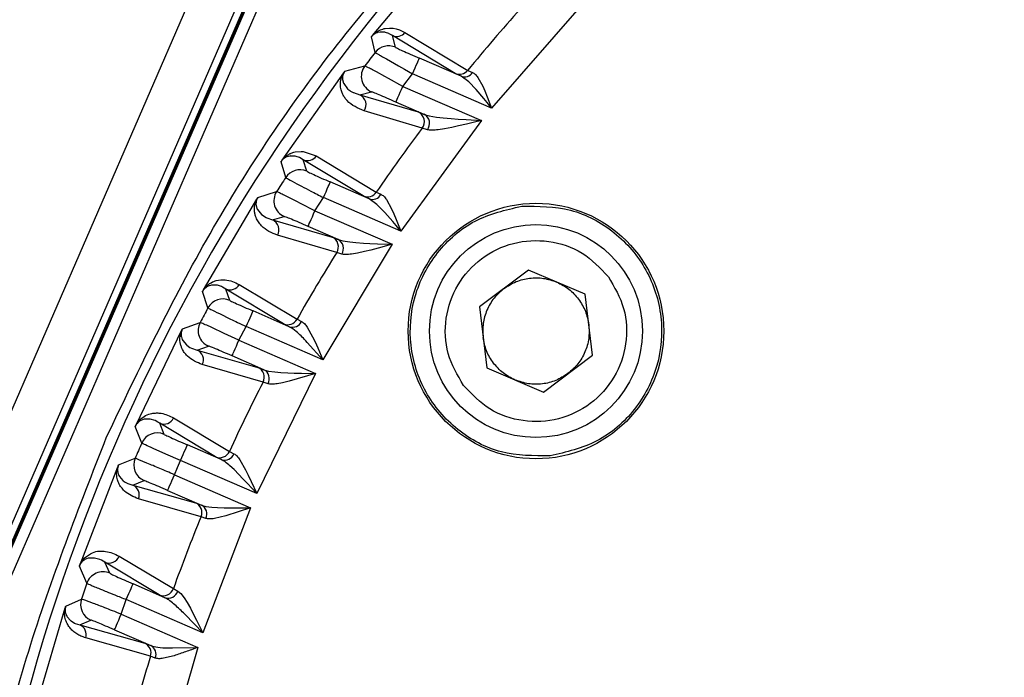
# Model space of a CAD drawing. Header units: millimetres. Extents: x 2719 to 13968, y 3953 to 13921.
# Tile 22 of 160: x 5074 to 5120, y 4837 to 4868. Entities that reach past the tile are written whole.
import ezdxf

# ---------------------------------------------------------------- set-up
doc = ezdxf.new("R2010")
doc.units = ezdxf.units.MM

msp = doc.modelspace()

# ---------------------------------------------------------------- linework, layer by layer
at = {"color": 7, "linetype": 'Continuous', "lineweight": 25}
for p, q in [((5106.803, 4926.198), (5041.072, 4774.88)), ((5090.217, 4882.661), (5050, 4790.079)), ((5061.875, 4816.563), (5090.338, 4882.086)), ((5088.583, 4877.965), (5063.889, 4821.117)), ((5063.984, 4821.154), (5088.621, 4877.869)), ((5089.079, 4877.67), (5064.443, 4820.955)), ((5090.633, 4867.563), (5093.932, 4871.492)), ((5100.558, 4869.102), (5096.216, 4864.151)), ((5090.738, 4867.662), (5090.85, 4867.741)), ((5090.86, 4867.692), (5090.843, 4867.686)), ((5090.85, 4867.741), (5091.001, 4867.822)), ((5090.987, 4867.719), (5090.86, 4867.693)), ((5091.013, 4867.722), (5090.987, 4867.719)), ((5091.001, 4867.822), (5091.114, 4867.862)), ((5091.218, 4867.709), (5091.013, 4867.721)), ((5091.24, 4867.703), (5091.218, 4867.708)), ((5091.229, 4867.887), (5091.422, 4867.905)), ((5091.406, 4867.645), (5091.24, 4867.704)), ((5091.41, 4867.643), (5091.406, 4867.645)), ((5091.569, 4867.551), (5091.41, 4867.643)), ((5091.422, 4867.905), (5091.596, 4867.898)), ((5091.596, 4867.898), (5091.748, 4867.87)), ((5091.748, 4867.87), (5091.895, 4867.823)), ((5091.895, 4867.823), (5092.154, 4867.697)), ((5092.154, 4867.697), (5095.101, 4865.921)), ((5090.759, 4866.762), (5090.578, 4867.492)), ((5094.519, 4865.777), (5091.569, 4867.551)), ((5091.708, 4867.003), (5091.569, 4867.551)), ((5091.282, 4866.454), (5091.847, 4866.133)), ((5092.689, 4866.163), (5092.737, 4866.273)), ((5092.737, 4866.273), (5092.776, 4866.365)), ((5092.776, 4866.365), (5092.806, 4866.433)), ((5092.806, 4866.433), (5092.825, 4866.477)), ((5092.825, 4866.477), (5092.832, 4866.493)), ((5094.793, 4865.641), (5092.832, 4866.493)), ((5086.387, 4861.707), (5089.281, 4865.808)), ((5089.336, 4865.88), (5090.269, 4866.129)), ((5090.41, 4866.06), (5090.269, 4866.129)), ((5091.216, 4865.627), (5090.812, 4865.846)), ((5091.847, 4866.133), (5092.138, 4865.97)), ((5092.138, 4865.97), (5092.513, 4865.759)), ((5092.513, 4865.759), (5092.575, 4865.901)), ((5092.575, 4865.901), (5092.634, 4866.037)), ((5092.634, 4866.037), (5092.689, 4866.163)), ((5094.793, 4865.641), (5094.519, 4865.777)), ((5095.101, 4865.921), (5095.329, 4865.823)), ((5089.224, 4865.61), (5089.221, 4865.515)), ((5089.221, 4865.515), (5089.224, 4865.483)), ((5089.224, 4865.483), (5089.268, 4865.321)), ((5089.268, 4865.321), (5089.279, 4865.297)), ((5091.384, 4865.535), (5091.216, 4865.627)), ((5092.052, 4865.166), (5091.384, 4865.535)), ((5092.052, 4865.166), (5092.513, 4865.759)), ((5096.216, 4864.151), (5092.513, 4865.759)), ((5095.149, 4865.386), (5094.793, 4865.641)), ((5095.505, 4865.015), (5095.149, 4865.386)), ((5095.582, 4865.587), (5095.806, 4865.176)), ((5089.279, 4865.297), (5089.457, 4865.059)), ((5089.457, 4865.059), (5089.475, 4865.043)), ((5089.475, 4865.043), (5089.56, 4864.976)), ((5089.56, 4864.976), (5089.598, 4864.95)), ((5089.598, 4864.95), (5089.723, 4864.878)), ((5089.723, 4864.878), (5089.733, 4864.873)), ((5089.733, 4864.873), (5090.038, 4864.766)), ((5090.038, 4864.766), (5090.586, 4864.909)), ((5091.876, 4864.763), (5091.931, 4864.889)), ((5091.931, 4864.889), (5091.99, 4865.025)), ((5091.99, 4865.025), (5092.052, 4865.166)), ((5092.052, 4865.166), (5095.746, 4863.562)), ((5095.86, 4864.594), (5095.505, 4865.015)), ((5095.806, 4865.176), (5095.905, 4864.952)), ((5095.905, 4864.952), (5096.014, 4864.682)), ((5090.038, 4864.766), (5092.772, 4863.965)), ((5091.733, 4864.433), (5091.74, 4864.449)), ((5093.063, 4863.855), (5091.733, 4864.433)), ((5091.74, 4864.449), (5091.759, 4864.492)), ((5091.759, 4864.492), (5091.789, 4864.561)), ((5091.789, 4864.561), (5091.828, 4864.652)), ((5091.828, 4864.652), (5091.876, 4864.763)), ((5096.01, 4864.409), (5095.86, 4864.594)), ((5096.216, 4864.151), (5096.01, 4864.409)), ((5096.014, 4864.682), (5096.216, 4864.151)), ((5092.969, 4863.208), (5090.238, 4864.014)), ((5092.772, 4863.965), (5093.063, 4863.855)), ((5095.746, 4863.562), (5091.963, 4858.367)), ((5093.063, 4863.855), (5093.298, 4863.786)), ((5093.298, 4863.786), (5093.643, 4863.728)), ((5093.643, 4863.728), (5093.951, 4863.692)), ((5093.951, 4863.692), (5094.322, 4863.658)), ((5094.322, 4863.658), (5094.647, 4863.633)), ((5094.647, 4863.633), (5095.028, 4863.607)), ((5095.028, 4863.607), (5095.746, 4863.562)), ((5095.351, 4863.469), (5095.044, 4863.396)), ((5095.746, 4863.562), (5095.351, 4863.469)), ((5093.212, 4863.134), (5092.969, 4863.208)), ((5094.007, 4863.177), (5093.717, 4863.134)), ((5094.36, 4863.243), (5094.007, 4863.177)), ((5094.676, 4863.311), (5094.36, 4863.243)), ((5095.044, 4863.396), (5094.676, 4863.311)), ((5086.821, 4862.037), (5086.936, 4862.074)), ((5086.936, 4862.074), (5086.996, 4862.088)), ((5086.996, 4862.088), (5087.285, 4862.117)), ((5087.285, 4862.117), (5087.385, 4862.112)), ((5087.385, 4862.112), (5087.992, 4861.9)), ((5086.556, 4860.885), (5086.338, 4861.632)), ((5086.621, 4861.861), (5086.603, 4861.854)), ((5086.753, 4861.894), (5086.62, 4861.862)), ((5086.78, 4861.899), (5086.753, 4861.895)), ((5086.999, 4861.89), (5086.78, 4861.898)), ((5087.052, 4861.877), (5086.999, 4861.889)), ((5087.204, 4861.823), (5087.052, 4861.878)), ((5087.384, 4861.72), (5087.204, 4861.823)), ((5090.201, 4860.022), (5087.384, 4861.72)), ((5087.545, 4861.181), (5087.384, 4861.72)), ((5087.992, 4861.9), (5090.809, 4860.2)), ((5087.084, 4860.596), (5087.303, 4860.481)), ((5088.452, 4860.223), (5088.506, 4860.349)), ((5088.506, 4860.349), (5088.554, 4860.459)), ((5088.554, 4860.459), (5088.594, 4860.551)), ((5088.594, 4860.551), (5088.624, 4860.619)), ((5088.624, 4860.619), (5088.643, 4860.662)), ((5088.643, 4860.662), (5088.65, 4860.679)), ((5090.471, 4859.888), (5088.65, 4860.679)), ((5082.693, 4855.611), (5085.204, 4859.875)), ((5085.253, 4859.951), (5086.129, 4860.225)), ((5086.27, 4860.162), (5086.129, 4860.225)), ((5087.081, 4859.758), (5086.674, 4859.963)), ((5087.929, 4859.327), (5088.331, 4859.945)), ((5088.331, 4859.945), (5088.392, 4860.087)), ((5091.963, 4858.367), (5088.331, 4859.945)), ((5088.392, 4860.087), (5088.452, 4860.223)), ((5090.471, 4859.888), (5090.201, 4860.022)), ((5090.839, 4859.623), (5090.471, 4859.888)), ((5090.809, 4860.2), (5091.029, 4860.1)), ((5091.287, 4859.848), (5091.522, 4859.419)), ((5085.166, 4859.585), (5085.17, 4859.56)), ((5085.17, 4859.56), (5085.219, 4859.404)), ((5085.219, 4859.405), (5085.23, 4859.382)), ((5085.23, 4859.382), (5085.414, 4859.153)), ((5087.252, 4859.672), (5087.081, 4859.758)), ((5087.929, 4859.327), (5087.252, 4859.672)), ((5087.867, 4859.185), (5087.929, 4859.327)), ((5087.929, 4859.327), (5091.555, 4857.751)), ((5091.212, 4859.243), (5090.839, 4859.623)), ((5091.522, 4859.419), (5091.627, 4859.188)), ((5085.414, 4859.153), (5085.422, 4859.145)), ((5085.422, 4859.145), (5085.638, 4859.003)), ((5085.638, 4859.003), (5085.666, 4858.99)), ((5085.665, 4858.99), (5085.945, 4858.895)), ((5085.945, 4858.895), (5086.484, 4859.06)), ((5085.945, 4858.895), (5088.733, 4858.088)), ((5087.705, 4858.812), (5087.753, 4858.923)), ((5087.753, 4858.923), (5087.808, 4859.049)), ((5087.808, 4859.049), (5087.867, 4859.185)), ((5091.587, 4858.815), (5091.212, 4859.243)), ((5091.627, 4859.188), (5091.745, 4858.91)), ((5091.745, 4858.91), (5091.963, 4858.367)), ((5087.61, 4858.593), (5087.617, 4858.609)), ((5089.018, 4857.981), (5087.61, 4858.593)), ((5087.617, 4858.609), (5087.636, 4858.652)), ((5087.636, 4858.652), (5087.666, 4858.721)), ((5087.666, 4858.721), (5087.705, 4858.812)), ((5091.745, 4858.628), (5091.587, 4858.815)), ((5091.963, 4858.367), (5091.745, 4858.628)), ((5088.954, 4857.367), (5086.169, 4858.178)), ((5088.733, 4858.088), (5089.018, 4857.981)), ((5089.018, 4857.981), (5089.241, 4857.917)), ((5089.241, 4857.917), (5089.562, 4857.866)), ((5091.555, 4857.751), (5088.298, 4852.329)), ((5089.562, 4857.866), (5089.852, 4857.837)), ((5089.852, 4857.837), (5090.202, 4857.812)), ((5090.202, 4857.812), (5090.51, 4857.794)), ((5090.548, 4857.481), (5090.252, 4857.408)), ((5090.51, 4857.794), (5090.872, 4857.778)), ((5090.894, 4857.572), (5090.548, 4857.481)), ((5090.872, 4857.778), (5091.555, 4857.751)), ((5091.182, 4857.65), (5090.894, 4857.572)), ((5091.555, 4857.751), (5091.182, 4857.65)), ((5089.189, 4857.291), (5088.954, 4857.367)), ((5089.923, 4857.337), (5089.653, 4857.292)), ((5090.252, 4857.408), (5089.923, 4857.337)), ((5097.958, 4856.544), (5095.65, 4854.811)), ((5100.613, 4855.411), (5097.958, 4856.544)), ((5082.921, 4855.786), (5082.912, 4855.782)), ((5083.068, 4855.83), (5082.92, 4855.787)), ((5083.096, 4855.835), (5083.067, 4855.831)), ((5083.329, 4855.832), (5083.096, 4855.834)), ((5083.353, 4855.826), (5083.329, 4855.831)), ((5083.551, 4855.763), (5083.353, 4855.828)), ((5083.592, 4855.743), (5083.551, 4855.763)), ((5083.748, 4855.651), (5083.592, 4855.743)), ((5086.458, 4854.017), (5083.748, 4855.651)), ((5083.931, 4855.12), (5083.748, 4855.651)), ((5084.379, 4855.865), (5087.088, 4854.231)), ((5082.909, 4854.767), (5082.651, 4855.532)), ((5100.959, 4852.546), (5100.613, 4855.411)), ((5095.65, 4854.811), (5095.996, 4851.946)), ((5083.443, 4854.497), (5083.965, 4854.244)), ((5084.828, 4854.166), (5084.882, 4854.292)), ((5084.882, 4854.292), (5084.931, 4854.403)), ((5084.931, 4854.403), (5084.97, 4854.494)), ((5084.97, 4854.494), (5085, 4854.562)), ((5085, 4854.562), (5085.019, 4854.606)), ((5085.019, 4854.606), (5085.026, 4854.622)), ((5086.725, 4853.884), (5085.026, 4854.622)), ((5087.088, 4854.231), (5087.303, 4854.128)), ((5081.716, 4853.786), (5082.542, 4854.081)), ((5083.091, 4853.838), (5082.85, 4853.948)), ((5083.676, 4853.567), (5083.091, 4853.838)), ((5084.362, 4853.245), (5084.707, 4853.888)), ((5084.707, 4853.888), (5084.769, 4854.03)), ((5088.298, 4852.329), (5084.707, 4853.888)), ((5084.769, 4854.03), (5084.828, 4854.166)), ((5086.725, 4853.884), (5086.458, 4854.017)), ((5087.57, 4853.859), (5087.82, 4853.409)), ((5079.534, 4849.282), (5081.674, 4853.706)), ((5081.657, 4853.427), (5081.661, 4853.402)), ((5081.661, 4853.402), (5081.704, 4853.275)), ((5084.362, 4853.245), (5083.676, 4853.567)), ((5087.82, 4853.409), (5087.933, 4853.17)), ((5081.704, 4853.275), (5081.725, 4853.233)), ((5081.725, 4853.233), (5081.897, 4853.026)), ((5081.897, 4853.026), (5081.914, 4853.012)), ((5081.914, 4853.012), (5082.064, 4852.911)), ((5082.064, 4852.911), (5082.143, 4852.871)), ((5082.142, 4852.871), (5082.4, 4852.787)), ((5082.4, 4852.787), (5082.93, 4852.973)), ((5084.138, 4852.731), (5084.186, 4852.842)), ((5084.186, 4852.842), (5084.241, 4852.967)), ((5084.241, 4852.967), (5084.3, 4853.104)), ((5084.3, 4853.104), (5084.362, 4853.245)), ((5084.362, 4853.245), (5087.95, 4851.687)), ((5087.57, 4853.145), (5087.502, 4853.218)), ((5088.298, 4852.329), (5087.57, 4853.145)), ((5087.933, 4853.17), (5088.06, 4852.885)), ((5088.06, 4852.885), (5088.298, 4852.329)), ((5082.4, 4852.787), (5085.257, 4851.967)), ((5084.043, 4852.512), (5084.05, 4852.528)), ((5085.538, 4851.862), (5084.043, 4852.512)), ((5084.05, 4852.528), (5084.069, 4852.571)), ((5084.069, 4852.571), (5084.099, 4852.64)), ((5084.099, 4852.64), (5084.138, 4852.731)), ((5098.651, 4850.813), (5100.959, 4852.546)), ((5085.499, 4851.283), (5082.643, 4852.105)), ((5085.257, 4851.967), (5085.538, 4851.862)), ((5095.996, 4851.946), (5098.651, 4850.813)), ((5087.95, 4851.687), (5085.2, 4846.043)), ((5085.538, 4851.862), (5085.751, 4851.801)), ((5085.751, 4851.801), (5086.05, 4851.756)), ((5086.05, 4851.756), (5086.326, 4851.733)), ((5086.326, 4851.733), (5086.658, 4851.715)), ((5086.658, 4851.715), (5086.952, 4851.705)), ((5087.95, 4851.687), (5086.718, 4851.325)), ((5086.952, 4851.705), (5087.297, 4851.697)), ((5087.297, 4851.697), (5087.95, 4851.687)), ((5085.727, 4851.205), (5085.499, 4851.283)), ((5086.41, 4851.25), (5086.156, 4851.201)), ((5086.718, 4851.325), (5086.41, 4851.25)), ((5081.295, 4849.6), (5083.916, 4848.024)), ((5079.799, 4848.416), (5079.498, 4849.2)), ((5079.599, 4849.385), (5079.71, 4849.517)), ((5079.76, 4849.48), (5079.751, 4849.475)), ((5079.914, 4849.535), (5079.76, 4849.48)), ((5079.944, 4849.54), (5079.914, 4849.535)), ((5080.189, 4849.54), (5079.944, 4849.54)), ((5080.2, 4849.539), (5080.189, 4849.54)), ((5080.429, 4849.471), (5080.2, 4849.539)), ((5080.56, 4849.405), (5080.429, 4849.471)), ((5080.646, 4849.35), (5080.56, 4849.405)), ((5083.267, 4847.772), (5080.646, 4849.35)), ((5080.85, 4848.827), (5080.646, 4849.35)), ((5081.887, 4848.202), (5081.916, 4848.271)), ((5081.916, 4848.271), (5081.935, 4848.314)), ((5081.935, 4848.314), (5081.942, 4848.33)), ((5083.533, 4847.639), (5081.942, 4848.33)), ((5080.938, 4847.898), (5080.341, 4848.163)), ((5081.624, 4847.597), (5080.938, 4847.898)), ((5081.685, 4847.738), (5081.744, 4847.875)), ((5081.744, 4847.875), (5081.799, 4848)), ((5081.799, 4848), (5081.847, 4848.111)), ((5081.847, 4848.111), (5081.887, 4848.202)), ((5083.533, 4847.639), (5083.267, 4847.772)), ((5083.916, 4848.024), (5084.129, 4847.916)), ((5076.903, 4842.722), (5078.676, 4847.306)), ((5078.712, 4847.389), (5079.49, 4847.704)), ((5080.045, 4847.48), (5079.667, 4847.637)), ((5081.478, 4847.264), (5081.624, 4847.597)), ((5081.624, 4847.597), (5081.685, 4847.738)), ((5085.2, 4846.043), (5081.624, 4847.597)), ((5084.131, 4847.172), (5083.937, 4847.352)), ((5084.408, 4847.626), (5084.677, 4847.154)), ((5078.677, 4847.04), (5078.683, 4847.016)), ((5078.683, 4847.016), (5078.728, 4846.896)), ((5078.729, 4846.896), (5078.751, 4846.856)), ((5078.751, 4846.856), (5078.919, 4846.664)), ((5081.272, 4846.788), (5081.334, 4846.93)), ((5081.334, 4846.93), (5081.478, 4847.264)), ((5081.334, 4846.93), (5084.91, 4845.376)), ((5084.354, 4846.949), (5084.131, 4847.172)), ((5084.549, 4846.746), (5084.354, 4846.949)), ((5084.677, 4847.154), (5084.8, 4846.907)), ((5084.8, 4846.907), (5084.939, 4846.614)), ((5078.919, 4846.664), (5078.934, 4846.652)), ((5078.934, 4846.652), (5079.022, 4846.59)), ((5079.022, 4846.59), (5079.149, 4846.524)), ((5079.149, 4846.523), (5079.385, 4846.447)), ((5079.385, 4846.447), (5079.907, 4846.655)), ((5079.385, 4846.447), (5082.327, 4845.609)), ((5081.071, 4846.324), (5081.11, 4846.415)), ((5081.11, 4846.415), (5081.158, 4846.526)), ((5081.158, 4846.526), (5081.213, 4846.652)), ((5081.213, 4846.652), (5081.272, 4846.788)), ((5084.776, 4846.505), (5084.549, 4846.746)), ((5084.955, 4846.311), (5084.776, 4846.505)), ((5084.939, 4846.614), (5085.2, 4846.043)), ((5081.015, 4846.196), (5081.022, 4846.212)), ((5081.015, 4846.196), (5082.606, 4845.505)), ((5081.022, 4846.212), (5081.041, 4846.255)), ((5081.041, 4846.255), (5081.071, 4846.324)), ((5085.2, 4846.043), (5084.955, 4846.311)), ((5082.586, 4844.962), (5079.645, 4845.803)), ((5082.327, 4845.609), (5082.606, 4845.505)), ((5082.606, 4845.505), (5082.811, 4845.446)), ((5082.811, 4845.446), (5083.092, 4845.406)), ((5084.91, 4845.376), (5082.662, 4839.515)), ((5083.092, 4845.406), (5083.355, 4845.387)), ((5083.741, 4845), (5083.213, 4844.875)), ((5083.355, 4845.387), (5083.671, 4845.376)), ((5083.671, 4845.376), (5083.953, 4845.372)), ((5084.91, 4845.376), (5083.741, 4845)), ((5083.953, 4845.372), (5084.283, 4845.371)), ((5084.283, 4845.371), (5084.91, 4845.376)), ((5082.811, 4844.881), (5082.586, 4844.962)), ((5076.958, 4842.828), (5077.103, 4843.019)), ((5077.126, 4842.946), (5077.117, 4842.94)), ((5077.284, 4843.008), (5077.126, 4842.946)), ((5077.314, 4843.015), (5077.284, 4843.008)), ((5077.574, 4843.021), (5077.314, 4843.015)), ((5077.584, 4843.02), (5077.574, 4843.021)), ((5077.833, 4842.95), (5077.584, 4843.02)), ((5077.906, 4842.917), (5077.833, 4842.95)), ((5078.071, 4842.82), (5077.906, 4842.917)), ((5080.619, 4841.291), (5078.071, 4842.82)), ((5078.296, 4842.306), (5078.071, 4842.82)), ((5078.735, 4843.108), (5081.285, 4841.582)), ((5077.221, 4841.833), (5076.874, 4842.638)), ((5079.337, 4841.679), (5079.367, 4841.747)), ((5079.367, 4841.747), (5079.386, 4841.791)), ((5079.386, 4841.791), (5079.393, 4841.807)), ((5080.888, 4841.158), (5079.393, 4841.807)), ((5079.136, 4841.215), (5079.195, 4841.351)), ((5079.195, 4841.351), (5079.25, 4841.477)), ((5079.25, 4841.477), (5079.298, 4841.588)), ((5079.298, 4841.588), (5079.337, 4841.679)), ((5080.888, 4841.158), (5080.619, 4841.291)), ((5081.285, 4841.582), (5081.497, 4841.469)), ((5081.497, 4841.469), (5081.634, 4841.358)), ((5081.634, 4841.358), (5081.793, 4841.157)), ((5076.235, 4840.763), (5076.971, 4841.096)), ((5077.121, 4841.045), (5076.971, 4841.096)), ((5077.533, 4840.89), (5077.121, 4841.045)), ((5078.84, 4840.382), (5079.074, 4841.073)), ((5079.074, 4841.073), (5079.136, 4841.215)), ((5082.662, 4839.515), (5079.074, 4841.073)), ((5081.793, 4841.157), (5081.931, 4840.938)), ((5081.931, 4840.938), (5082.086, 4840.661)), ((5074.803, 4835.931), (5076.206, 4840.677)), ((5076.224, 4840.425), (5076.231, 4840.402)), ((5076.231, 4840.402), (5076.279, 4840.29)), ((5078.779, 4840.24), (5078.84, 4840.382)), ((5078.84, 4840.382), (5082.431, 4838.822)), ((5081.837, 4840.363), (5081.76, 4840.439)), ((5082.662, 4839.515), (5081.837, 4840.363)), ((5082.086, 4840.661), (5082.22, 4840.406)), ((5082.22, 4840.406), (5082.374, 4840.102)), ((5076.279, 4840.29), (5076.302, 4840.255)), ((5076.301, 4840.254), (5076.451, 4840.086)), ((5076.451, 4840.086), (5076.48, 4840.064)), ((5076.48, 4840.064), (5076.65, 4839.962)), ((5076.65, 4839.962), (5076.681, 4839.948)), ((5076.681, 4839.948), (5076.897, 4839.88)), ((5076.897, 4839.88), (5077.41, 4840.109)), ((5078.617, 4839.868), (5078.665, 4839.978)), ((5078.665, 4839.978), (5078.719, 4840.104)), ((5078.719, 4840.104), (5078.779, 4840.24)), ((5082.374, 4840.102), (5082.662, 4839.515)), ((5076.897, 4839.88), (5079.941, 4839.015)), ((5078.521, 4839.648), (5078.528, 4839.665)), ((5078.521, 4839.648), (5080.22, 4838.91)), ((5078.528, 4839.665), (5078.547, 4839.708)), ((5078.547, 4839.708), (5078.577, 4839.776)), ((5078.577, 4839.776), (5078.617, 4839.868)), ((5080.214, 4838.407), (5077.171, 4839.273)), ((5079.941, 4839.015), (5080.22, 4838.91)), ((5082.431, 4838.822), (5080.691, 4832.74)), ((5081.062, 4838.799), (5081.238, 4838.797)), ((5081.238, 4838.797), (5082.431, 4838.822)), ((5080.437, 4838.321), (5080.214, 4838.407)), ((5081.315, 4838.434), (5080.815, 4838.31))]:
    msp.add_line(p, q, dxfattribs=at)
for radius in [5.999, 4.999]:
    msp.add_circle((5098.305, 4853.678), radius, dxfattribs=at)
for centre, radius, start, end in [((5158.767, 4813.69), 87.393, 135.57652, 177.46396), ((5158.767, 4813.69), 82.35, 137.99846, 140.63468), ((5091.765, 4868.008), 0.498, 246.8362, 321.2868), ((5158.767, 4813.69), 86.266, 142.03233, 142.56399), ((5091.389, 4866.27), 0.8, 66.535, 142.0171), ((5090.905, 4865.643), 0.8, 142.5916, 246.4924), ((5094.715, 4866.235), 0.498, 246.8356, 320.9591), ((5094.946, 4866.07), 0.455, 250.2946, 327.1381), ((5089.835, 4864.309), 0.5, 323.825, 66.0173), ((5092.569, 4863.508), 0.5, 323.1629, 66.0114), ((5092.822, 4863.43), 0.489, 322.8732, 60.4752), ((5158.767, 4813.69), 82.35, 143.03576, 145.61217), ((5087.579, 4862.179), 0.498, 246.8559, 325.9875), ((5087.226, 4860.447), 0.8, 66.538, 146.8143), ((5158.767, 4813.69), 86.266, 146.83224, 147.35466), ((5086.803, 4859.793), 0.8, 147.3789, 246.4959), ((5090.397, 4860.48), 0.498, 246.8569, 325.8614), ((5090.625, 4860.324), 0.463, 250.5422, 331.0041), ((5085.743, 4858.438), 0.5, 328.5362, 66.0635), ((5088.531, 4857.631), 0.5, 328.0145, 66.0586), ((5088.783, 4857.557), 0.485, 326.7135, 61.0219), ((5158.767, 4813.69), 82.35, 147.96871, 150.50744), ((5083.944, 4856.11), 0.499, 246.8806, 330.626), ((5083.613, 4854.386), 0.8, 66.5385, 151.546), ((5158.767, 4813.69), 86.266, 151.56427, 152.08137), ((5086.653, 4854.476), 0.499, 246.88, 330.6846), ((5083.249, 4853.706), 0.8, 152.1031, 246.4981), ((5086.879, 4854.327), 0.469, 250.8335, 334.8451), ((5082.198, 4852.33), 0.499, 333.1845, 66.1017), ((5085.055, 4851.511), 0.499, 332.8036, 66.1021), ((5085.309, 4851.441), 0.48, 330.5444, 61.4797), ((5158.767, 4813.69), 82.35, 152.83841, 155.35892), ((5080.842, 4849.809), 0.499, 246.9078, 335.2391), ((5080.532, 4848.093), 0.8, 66.5409, 156.2415), ((5158.767, 4813.69), 86.266, 156.26256, 156.77792), ((5083.462, 4848.231), 0.499, 246.9064, 335.4656), ((5083.687, 4848.089), 0.475, 251.169, 338.6736), ((5080.226, 4847.389), 0.8, 156.7981, 246.5002), ((5079.183, 4845.991), 0.499, 337.8006, 66.1328), ((5082.125, 4845.153), 0.499, 337.576, 66.1315), ((5082.382, 4845.086), 0.475, 334.3652, 61.8708), ((5158.767, 4813.69), 82.35, 157.68155, 160.20206), ((5078.266, 4843.28), 0.499, 246.9383, 339.8559), ((5077.978, 4841.572), 0.8, 66.5426, 160.9373), ((5158.767, 4813.69), 86.266, 160.95911, 161.4762), ((5080.815, 4841.751), 0.499, 246.9431, 340.2333), ((5081.04, 4841.613), 0.48, 251.5591, 342.4983), ((5077.729, 4840.842), 0.8, 161.4941, 246.5025), ((5076.696, 4839.423), 0.499, 342.4139, 66.1613), ((5079.739, 4838.559), 0.499, 342.3554, 66.1599), ((5080.002, 4838.495), 0.469, 338.1932, 62.2095), ((5158.767, 4813.69), 82.35, 162.53303, 165.07177), ((5158.767, 4813.69), 42.323, 144.9903, 202.3608), ((5158.767, 4813.69), 42.096, 144.937, 202.4027)]:
    msp.add_arc(centre, radius, start, end, dxfattribs=at)
for points, knots in [([(5078.152, 4848.708), (5079.693, 4851.928), (5082.775, 4858.37), (5088.782, 4867.292), (5093.592, 4872.572), (5095.996, 4875.21)], [0, 0, 0, 0, 0.333225, 0.666767, 1, 1, 1, 1]), ([(5090.843, 4867.687), (5090.81, 4867.672), (5090.762, 4867.65), (5090.692, 4867.606), (5090.643, 4867.564), (5090.611, 4867.532), (5090.592, 4867.51), (5090.582, 4867.498), (5090.578, 4867.492)], [0, 0, 0, 0, 0.528112, 0.785862, 0.906289, 0.957217, 0.979218, 1, 1, 1, 1]), ([(5090.633, 4867.563), (5090.65, 4867.581), (5090.69, 4867.622), (5090.721, 4867.648), (5090.738, 4867.662)], [0, 0, 0, 0, 0.438537, 1, 1, 1, 1]), ([(5091.114, 4867.862), (5091.138, 4867.868), (5091.178, 4867.878), (5091.215, 4867.884), (5091.229, 4867.887)], [0, 0, 0, 0, 0.626883, 1, 1, 1, 1]), ([(5090.578, 4867.492), (5090.581, 4867.496), (5090.587, 4867.505), (5090.606, 4867.529), (5090.622, 4867.549), (5090.633, 4867.563)], [0, 0, 0, 0, 0.206279, 0.436614, 1, 1, 1, 1]), ([(5090.759, 4866.762), (5090.786, 4866.744), (5090.826, 4866.717), (5091.046, 4866.589), (5091.202, 4866.499), (5091.282, 4866.454)], [0, 0, 0, 0, 0.485034, 0.7389731, 1, 1, 1, 1]), ([(5091.708, 4867.003), (5091.713, 4867), (5091.722, 4866.993), (5091.814, 4866.947), (5092.025, 4866.849), (5092.398, 4866.682), (5092.687, 4866.556), (5092.832, 4866.493)], [0, 0, 0, 0, 0.125647, 0.251533, 0.500393, 0.749437, 1, 1, 1, 1]), ([(5090.238, 4864.014), (5089.948, 4864.141), (5089.603, 4864.292), (5089.33, 4864.633), (5089.239, 4864.783), (5089.166, 4864.965), (5089.114, 4865.193), (5089.131, 4865.447), (5089.206, 4865.683), (5089.267, 4865.784), (5089.281, 4865.808)], [0, 0, 0, 0, 0.499667, 0.595011, 0.681695, 0.762758, 0.865639, 0.968688, 0.992656, 1, 1, 1, 1]), ([(5089.336, 4865.88), (5089.332, 4865.875), (5089.326, 4865.866), (5089.312, 4865.847), (5089.287, 4865.807), (5089.246, 4865.723), (5089.237, 4865.68), (5089.23, 4865.647)], [0, 0, 0, 0, 0.023521, 0.048925, 0.111337, 0.302782, 1, 1, 1, 1]), ([(5089.281, 4865.808), (5089.291, 4865.821), (5089.31, 4865.847), (5089.327, 4865.869), (5089.336, 4865.88)], [0, 0, 0, 0, 0.50948, 1, 1, 1, 1]), ([(5090.812, 4865.846), (5090.729, 4865.891), (5090.566, 4865.979), (5090.462, 4866.033), (5090.41, 4866.06)], [0, 0, 0, 0, 0.510575, 1, 1, 1, 1]), ([(5095.329, 4865.823), (5095.371, 4865.799), (5095.46, 4865.75), (5095.54, 4865.643), (5095.582, 4865.587)], [0, 0, 0, 0, 0.483778, 1, 1, 1, 1]), ([(5089.23, 4865.647), (5089.229, 4865.639), (5089.227, 4865.628), (5089.224, 4865.614), (5089.224, 4865.61)], [0, 0, 0, 0, 0.664674, 1, 1, 1, 1]), ([(5091.733, 4864.433), (5091.588, 4864.495), (5091.299, 4864.62), (5090.922, 4864.779), (5090.704, 4864.868), (5090.605, 4864.905), (5090.592, 4864.908), (5090.586, 4864.909)], [0, 0, 0, 0, 0.249154, 0.498382, 0.748806, 0.874438, 1, 1, 1, 1]), ([(5093.717, 4863.134), (5093.616, 4863.122), (5093.417, 4863.098), (5093.279, 4863.122), (5093.212, 4863.134)], [0, 0, 0, 0, 0.509386, 1, 1, 1, 1]), ([(5086.602, 4861.855), (5086.569, 4861.838), (5086.52, 4861.812), (5086.45, 4861.763), (5086.402, 4861.715), (5086.371, 4861.678), (5086.352, 4861.653), (5086.342, 4861.639), (5086.338, 4861.632)], [0, 0, 0, 0, 0.525881, 0.783103, 0.9057, 0.957438, 0.979394, 1, 1, 1, 1]), ([(5086.338, 4861.632), (5086.34, 4861.637), (5086.346, 4861.646), (5086.363, 4861.671), (5086.377, 4861.692), (5086.387, 4861.707)], [0, 0, 0, 0, 0.207696, 0.438411, 1, 1, 1, 1]), ([(5086.387, 4861.707), (5086.401, 4861.725), (5086.433, 4861.763), (5086.497, 4861.83), (5086.61, 4861.927), (5086.684, 4861.968), (5086.736, 4861.997)], [0, 0, 0, 0, 0.076345, 0.170481, 0.422001, 1, 1, 1, 1]), ([(5086.736, 4861.997), (5086.754, 4862.005), (5086.782, 4862.018), (5086.811, 4862.032), (5086.821, 4862.037)], [0, 0, 0, 0, 0.65712, 1, 1, 1, 1]), ([(5087.545, 4861.181), (5087.562, 4861.17), (5087.597, 4861.149), (5087.854, 4861.03), (5088.218, 4860.867), (5088.506, 4860.741), (5088.65, 4860.679)], [0, 0, 0, 0, 0.2491835, 0.4986151, 0.74951, 1, 1, 1, 1]), ([(5086.556, 4860.885), (5086.582, 4860.869), (5086.634, 4860.836), (5086.931, 4860.678), (5087.084, 4860.596)], [0, 0, 0, 0, 0.488204, 1, 1, 1, 1]), ([(5087.303, 4860.481), (5087.444, 4860.407), (5087.759, 4860.242), (5088.127, 4860.051), (5088.331, 4859.945)], [0, 0, 0, 0, 0.446862, 1, 1, 1, 1]), ([(5086.169, 4858.178), (5085.9, 4858.291), (5085.561, 4858.434), (5085.275, 4858.79), (5085.175, 4858.974), (5085.116, 4859.145), (5085.086, 4859.327), (5085.079, 4859.494), (5085.128, 4859.693), (5085.159, 4859.783), (5085.193, 4859.852), (5085.204, 4859.875)], [0, 0, 0, 0, 0.4997922, 0.6296856, 0.7453079, 0.8141921, 0.8732871, 0.9578552, 0.9780795, 0.9927814, 1, 1, 1, 1]), ([(5085.253, 4859.951), (5085.251, 4859.948), (5085.246, 4859.941), (5085.238, 4859.926), (5085.222, 4859.897), (5085.193, 4859.833), (5085.156, 4859.701), (5085.162, 4859.636), (5085.166, 4859.585)], [0, 0, 0, 0, 0.008254, 0.01689, 0.036582, 0.091422, 0.279815, 1, 1, 1, 1]), ([(5085.204, 4859.875), (5085.214, 4859.89), (5085.227, 4859.912), (5085.243, 4859.937), (5085.25, 4859.947), (5085.253, 4859.951)], [0, 0, 0, 0, 0.555709, 0.788234, 1, 1, 1, 1]), ([(5086.674, 4859.963), (5086.59, 4860.005), (5086.426, 4860.086), (5086.321, 4860.137), (5086.27, 4860.162)], [0, 0, 0, 0, 0.511146, 1, 1, 1, 1]), ([(5091.029, 4860.1), (5091.072, 4860.074), (5091.161, 4860.022), (5091.244, 4859.908), (5091.287, 4859.848)], [0, 0, 0, 0, 0.481827, 1, 1, 1, 1]), ([(5098.974, 4847.817), (5098.197, 4847.818), (5096.643, 4847.819), (5094.537, 4848.951), (5093.012, 4850.739), (5092.291, 4852.991), (5092.485, 4855.347), (5093.568, 4857.434), (5095.364, 4859.012), (5096.878, 4859.364), (5097.635, 4859.539)], [0, 0, 0, 0, 0.125, 0.25, 0.375, 0.5, 0.625, 0.75, 0.875, 1, 1, 1, 1]), ([(5097.635, 4859.539), (5098.412, 4859.539), (5099.966, 4859.538), (5102.072, 4858.406), (5103.597, 4856.617), (5104.318, 4854.366), (5104.124, 4852.009), (5103.042, 4849.923), (5101.246, 4848.345), (5099.732, 4847.993), (5098.974, 4847.817)], [0, 0, 0, 0, 0.125, 0.25, 0.375, 0.5, 0.625, 0.75, 0.875, 1, 1, 1, 1]), ([(5087.61, 4858.593), (5087.467, 4858.655), (5087.18, 4858.779), (5086.811, 4858.934), (5086.546, 4859.042), (5086.505, 4859.054), (5086.484, 4859.06)], [0, 0, 0, 0, 0.249361, 0.4988571, 0.7496579, 1, 1, 1, 1]), ([(5094.906, 4851.127), (5094.623, 4851.611), (5094.058, 4852.577), (5093.994, 4854.298), (5094.55, 4855.897), (5095.687, 4857.165), (5097.222, 4857.903), (5098.913, 4857.99), (5100.548, 4857.449), (5101.318, 4856.636), (5101.703, 4856.229)], [0, 0, 0, 0, 0.124999, 0.249999, 0.375, 0.5, 0.624999, 0.749999, 0.874999, 1, 1, 1, 1]), ([(5089.653, 4857.292), (5089.553, 4857.279), (5089.37, 4857.255), (5089.245, 4857.28), (5089.189, 4857.291)], [0, 0, 0, 0, 0.546653, 1, 1, 1, 1]), ([(5082.693, 4855.611), (5082.71, 4855.634), (5082.747, 4855.687), (5082.822, 4855.774), (5082.933, 4855.874), (5083.106, 4855.985), (5083.386, 4856.086), (5083.858, 4856.112), (5084.17, 4855.964), (5084.379, 4855.865)], [0, 0, 0, 0, 0.010209, 0.02356, 0.061423, 0.123267, 0.243897, 0.492878, 1, 1, 1, 1]), ([(5101.703, 4856.229), (5101.986, 4855.746), (5102.552, 4854.78), (5102.615, 4853.059), (5102.059, 4851.46), (5100.922, 4850.191), (5099.387, 4849.454), (5097.696, 4849.367), (5096.061, 4849.908), (5095.291, 4850.721), (5094.906, 4851.127)], [0, 0, 0, 0, 0.124999, 0.249999, 0.374999, 0.5, 0.624999, 0.749999, 0.875, 1, 1, 1, 1]), ([(5096.804, 4855.677), (5096.989, 4855.795), (5097.357, 4856.031), (5098.002, 4856.185), (5098.664, 4856.189), (5099.078, 4856.048), (5099.286, 4855.977)], [0, 0, 0, 0, 0.250001, 0.500002, 0.749999, 1, 1, 1, 1]), ([(5082.911, 4855.782), (5082.878, 4855.763), (5082.828, 4855.734), (5082.759, 4855.678), (5082.712, 4855.626), (5082.683, 4855.585), (5082.666, 4855.559), (5082.657, 4855.544), (5082.653, 4855.536), (5082.651, 4855.532)], [0, 0, 0, 0, 0.524352, 0.780908, 0.905261, 0.95761, 0.979509, 0.98979, 1, 1, 1, 1]), ([(5082.651, 4855.532), (5082.653, 4855.537), (5082.658, 4855.547), (5082.673, 4855.573), (5082.685, 4855.595), (5082.693, 4855.611)], [0, 0, 0, 0, 0.208694, 0.439869, 1, 1, 1, 1]), ([(5096.804, 4855.677), (5096.639, 4855.533), (5096.31, 4855.245), (5095.982, 4854.669), (5095.794, 4854.034), (5095.813, 4853.597), (5095.823, 4853.378)], [0, 0, 0, 0, 0.249999, 0.500001, 0.749999, 1, 1, 1, 1]), ([(5099.286, 4855.977), (5099.482, 4855.878), (5099.874, 4855.679), (5100.16, 4855.345), (5100.304, 4855.179)], [0, 0, 0, 0, 0.499999, 1, 1, 1, 1]), ([(5100.304, 4855.179), (5100.424, 4854.995), (5100.664, 4854.626), (5100.745, 4854.194), (5100.786, 4853.978)], [0, 0, 0, 0, 0.4999978, 1, 1, 1, 1]), ([(5082.909, 4854.767), (5082.935, 4854.752), (5082.988, 4854.72), (5083.29, 4854.572), (5083.443, 4854.497)], [0, 0, 0, 0, 0.492011, 1, 1, 1, 1]), ([(5083.931, 4855.12), (5083.949, 4855.109), (5083.983, 4855.088), (5084.236, 4854.971), (5084.597, 4854.809), (5084.883, 4854.684), (5085.026, 4854.622)], [0, 0, 0, 0, 0.249255, 0.498703, 0.74956, 1, 1, 1, 1]), ([(5083.965, 4854.244), (5084.076, 4854.191), (5084.314, 4854.076), (5084.57, 4853.954), (5084.707, 4853.888)], [0, 0, 0, 0, 0.464651, 1, 1, 1, 1]), ([(5081.716, 4853.786), (5081.715, 4853.782), (5081.711, 4853.775), (5081.704, 4853.761), (5081.691, 4853.731), (5081.667, 4853.668), (5081.641, 4853.538), (5081.65, 4853.476), (5081.657, 4853.427)], [0, 0, 0, 0, 0.008554, 0.017485, 0.037667, 0.09312, 0.281757, 1, 1, 1, 1]), ([(5081.674, 4853.706), (5081.682, 4853.722), (5081.694, 4853.744), (5081.708, 4853.771), (5081.714, 4853.781), (5081.716, 4853.786)], [0, 0, 0, 0, 0.5571406, 0.7891919, 1, 1, 1, 1]), ([(5082.85, 4853.948), (5082.761, 4853.988), (5082.589, 4854.065), (5082.557, 4854.076), (5082.542, 4854.081)], [0, 0, 0, 0, 0.518063, 1, 1, 1, 1]), ([(5087.502, 4853.218), (5087.352, 4853.377), (5087.089, 4853.656), (5086.834, 4853.815), (5086.725, 4853.884)], [0, 0, 0, 0, 0.569163, 1, 1, 1, 1]), ([(5087.303, 4854.128), (5087.347, 4854.1), (5087.437, 4854.043), (5087.524, 4853.922), (5087.57, 4853.859)], [0, 0, 0, 0, 0.47971, 1, 1, 1, 1]), ([(5100.786, 4853.978), (5100.796, 4853.76), (5100.816, 4853.322), (5100.627, 4852.687), (5100.299, 4852.112), (5099.97, 4851.823), (5099.805, 4851.679)], [0, 0, 0, 0, 0.250001, 0.499999, 0.750001, 1, 1, 1, 1]), ([(5082.643, 4852.105), (5082.394, 4852.207), (5082.08, 4852.335), (5081.799, 4852.665), (5081.698, 4852.838), (5081.635, 4852.999), (5081.597, 4853.172), (5081.582, 4853.333), (5081.615, 4853.526), (5081.638, 4853.615), (5081.665, 4853.683), (5081.674, 4853.706)], [0, 0, 0, 0, 0.4998243, 0.6299773, 0.7453817, 0.8143339, 0.8733702, 0.9573986, 0.9776788, 0.9925814, 1, 1, 1, 1]), ([(5096.305, 4852.178), (5096.186, 4852.362), (5095.946, 4852.73), (5095.864, 4853.162), (5095.823, 4853.378)], [0, 0, 0, 0, 0.4999978, 1, 1, 1, 1]), ([(5084.043, 4852.512), (5083.9, 4852.573), (5083.615, 4852.696), (5083.251, 4852.85), (5082.99, 4852.955), (5082.95, 4852.967), (5082.93, 4852.973)], [0, 0, 0, 0, 0.2492993, 0.4987553, 0.7495769, 1, 1, 1, 1]), ([(5097.324, 4851.379), (5097.128, 4851.479), (5096.736, 4851.678), (5096.449, 4852.011), (5096.305, 4852.178)], [0, 0, 0, 0, 0.499999, 1, 1, 1, 1]), ([(5099.805, 4851.679), (5099.621, 4851.561), (5099.252, 4851.326), (5098.608, 4851.172), (5097.945, 4851.168), (5097.531, 4851.309), (5097.324, 4851.379)], [0, 0, 0, 0, 0.250001, 0.500002, 0.749999, 1, 1, 1, 1]), ([(5086.156, 4851.201), (5086.068, 4851.19), (5085.898, 4851.169), (5085.782, 4851.193), (5085.727, 4851.205)], [0, 0, 0, 0, 0.524096, 1, 1, 1, 1]), ([(5079.71, 4849.517), (5079.802, 4849.589), (5080.019, 4849.761), (5080.258, 4849.812), (5080.499, 4849.839), (5080.86, 4849.81), (5081.108, 4849.69), (5081.295, 4849.6)], [0, 0, 0, 0, 0.1168728, 0.2781935, 0.4155872, 0.5591835, 1, 1, 1, 1]), ([(5079.751, 4849.475), (5079.719, 4849.456), (5079.67, 4849.426), (5079.6, 4849.36), (5079.555, 4849.302), (5079.528, 4849.258), (5079.512, 4849.229), (5079.504, 4849.212), (5079.5, 4849.204), (5079.498, 4849.2)], [0, 0, 0, 0, 0.526974, 0.78179, 0.906384, 0.958584, 0.980081, 0.990069, 1, 1, 1, 1]), ([(5079.498, 4849.2), (5079.5, 4849.204), (5079.505, 4849.215), (5079.517, 4849.242), (5079.527, 4849.265), (5079.534, 4849.282)], [0, 0, 0, 0, 0.209792, 0.441273, 1, 1, 1, 1]), ([(5079.534, 4849.282), (5079.545, 4849.301), (5079.569, 4849.342), (5079.588, 4849.37), (5079.599, 4849.385)], [0, 0, 0, 0, 0.4561243, 1, 1, 1, 1]), ([(5070.961, 4817.579), (5071.249, 4821.136), (5071.825, 4828.255), (5074.245, 4838.735), (5076.851, 4845.385), (5078.152, 4848.708)], [0, 0, 0, 0, 0.333225, 0.666768, 1, 1, 1, 1]), ([(5080.85, 4848.827), (5080.868, 4848.817), (5080.903, 4848.796), (5081.154, 4848.679), (5081.514, 4848.518), (5081.8, 4848.393), (5081.942, 4848.33)], [0, 0, 0, 0, 0.2493, 0.498744, 0.749575, 1, 1, 1, 1]), ([(5080.341, 4848.163), (5080.203, 4848.226), (5079.986, 4848.324), (5079.83, 4848.397), (5079.81, 4848.409), (5079.799, 4848.416)], [0, 0, 0, 0, 0.455478, 0.716819, 1, 1, 1, 1]), ([(5084.129, 4847.916), (5084.174, 4847.886), (5084.267, 4847.824), (5084.36, 4847.694), (5084.408, 4847.626)], [0, 0, 0, 0, 0.4774289, 1, 1, 1, 1]), ([(5079.645, 4845.803), (5079.415, 4845.894), (5079.12, 4846.011), (5078.841, 4846.327), (5078.722, 4846.516), (5078.643, 4846.749), (5078.608, 4846.955), (5078.643, 4847.196), (5078.67, 4847.286), (5078.676, 4847.306)], [0, 0, 0, 0, 0.499862, 0.638965, 0.764271, 0.866848, 0.968752, 0.993276, 1, 1, 1, 1]), ([(5078.712, 4847.389), (5078.709, 4847.382), (5078.703, 4847.367), (5078.691, 4847.335), (5078.674, 4847.273), (5078.657, 4847.145), (5078.668, 4847.086), (5078.677, 4847.04)], [0, 0, 0, 0, 0.018069, 0.038809, 0.095023, 0.283912, 1, 1, 1, 1]), ([(5078.676, 4847.306), (5078.683, 4847.322), (5078.693, 4847.346), (5078.705, 4847.374), (5078.71, 4847.384), (5078.712, 4847.389)], [0, 0, 0, 0, 0.558765, 0.790153, 1, 1, 1, 1]), ([(5079.667, 4847.637), (5079.618, 4847.657), (5079.519, 4847.696), (5079.5, 4847.701), (5079.49, 4847.704)], [0, 0, 0, 0, 0.499978, 1, 1, 1, 1]), ([(5081.334, 4846.93), (5081.096, 4847.032), (5080.615, 4847.239), (5080.236, 4847.399), (5080.045, 4847.48)], [0, 0, 0, 0, 0.4952174, 1, 1, 1, 1]), ([(5083.937, 4847.352), (5083.862, 4847.416), (5083.724, 4847.534), (5083.593, 4847.606), (5083.533, 4847.639)], [0, 0, 0, 0, 0.541642, 1, 1, 1, 1]), ([(5081.015, 4846.196), (5080.873, 4846.257), (5080.588, 4846.38), (5080.225, 4846.533), (5079.966, 4846.638), (5079.926, 4846.649), (5079.907, 4846.655)], [0, 0, 0, 0, 0.249271, 0.49874, 0.749558, 1, 1, 1, 1]), ([(5083.213, 4844.875), (5083.13, 4844.864), (5082.972, 4844.843), (5082.863, 4844.868), (5082.811, 4844.881)], [0, 0, 0, 0, 0.522568, 1, 1, 1, 1]), ([(5077.103, 4843.019), (5077.235, 4843.117), (5077.497, 4843.311), (5077.81, 4843.349), (5078.245, 4843.344), (5078.533, 4843.205), (5078.735, 4843.108)], [0, 0, 0, 0, 0.183812, 0.366117, 0.557294, 1, 1, 1, 1]), ([(5077.117, 4842.94), (5077.084, 4842.918), (5077.036, 4842.886), (5076.967, 4842.813), (5076.925, 4842.751), (5076.9, 4842.702), (5076.886, 4842.67), (5076.879, 4842.652), (5076.876, 4842.642), (5076.874, 4842.638)], [0, 0, 0, 0, 0.525944, 0.780722, 0.90648, 0.958944, 0.98029, 0.990177, 1, 1, 1, 1]), ([(5076.874, 4842.638), (5076.875, 4842.643), (5076.879, 4842.653), (5076.889, 4842.682), (5076.897, 4842.705), (5076.903, 4842.722)], [0, 0, 0, 0, 0.210788, 0.442729, 1, 1, 1, 1]), ([(5076.903, 4842.722), (5076.912, 4842.742), (5076.932, 4842.784), (5076.949, 4842.813), (5076.958, 4842.828)], [0, 0, 0, 0, 0.460924, 1, 1, 1, 1]), ([(5078.296, 4842.306), (5078.314, 4842.295), (5078.349, 4842.274), (5078.603, 4842.156), (5078.964, 4841.994), (5079.25, 4841.869), (5079.393, 4841.807)], [0, 0, 0, 0, 0.249282, 0.498735, 0.749575, 1, 1, 1, 1]), ([(5077.221, 4841.833), (5077.249, 4841.819), (5077.291, 4841.798), (5077.519, 4841.702), (5077.686, 4841.633), (5077.772, 4841.598)], [0, 0, 0, 0, 0.474657, 0.731233, 1, 1, 1, 1]), ([(5077.772, 4841.598), (5077.816, 4841.58), (5077.932, 4841.532), (5078.182, 4841.43), (5078.571, 4841.274), (5078.893, 4841.145), (5079.074, 4841.073)], [0, 0, 0, 0, 0.123905, 0.332022, 0.624172, 1, 1, 1, 1]), ([(5078.84, 4840.382), (5078.703, 4840.436), (5078.439, 4840.539), (5077.976, 4840.72), (5077.705, 4840.824), (5077.533, 4840.89)], [0, 0, 0, 0, 0.285855, 0.54811, 1, 1, 1, 1]), ([(5081.76, 4840.439), (5081.604, 4840.59), (5081.371, 4840.814), (5081.08, 4841.052), (5080.948, 4841.124), (5080.888, 4841.158)], [0, 0, 0, 0, 0.5223156, 0.78067, 1, 1, 1, 1]), ([(5077.171, 4839.273), (5077.096, 4839.299), (5076.95, 4839.348), (5076.745, 4839.453), (5076.568, 4839.585), (5076.417, 4839.751), (5076.296, 4839.937), (5076.215, 4840.111), (5076.183, 4840.309), (5076.174, 4840.439), (5076.183, 4840.57), (5076.202, 4840.657), (5076.206, 4840.677)], [0, 0, 0, 0, 0.175324, 0.337644, 0.499716, 0.634209, 0.764239, 0.878156, 0.923727, 0.968133, 0.992821, 1, 1, 1, 1]), ([(5076.235, 4840.763), (5076.234, 4840.759), (5076.231, 4840.751), (5076.226, 4840.734), (5076.217, 4840.699), (5076.204, 4840.627), (5076.203, 4840.522), (5076.215, 4840.465), (5076.224, 4840.425)], [0, 0, 0, 0, 0.010991, 0.022544, 0.049117, 0.124001, 0.383165, 1, 1, 1, 1]), ([(5076.206, 4840.677), (5076.212, 4840.694), (5076.22, 4840.718), (5076.23, 4840.747), (5076.233, 4840.758), (5076.235, 4840.763)], [0, 0, 0, 0, 0.560008, 0.791216, 1, 1, 1, 1]), ([(5078.521, 4839.648), (5078.379, 4839.71), (5078.094, 4839.833), (5077.729, 4839.986), (5077.47, 4840.092), (5077.43, 4840.103), (5077.41, 4840.109)], [0, 0, 0, 0, 0.249281, 0.498741, 0.749574, 1, 1, 1, 1]), ([(5080.22, 4838.91), (5080.326, 4838.88), (5080.567, 4838.812), (5080.884, 4838.803), (5081.062, 4838.799)], [0, 0, 0, 0, 0.438052, 1, 1, 1, 1]), ([(5082.431, 4838.822), (5082.239, 4838.751), (5081.858, 4838.611), (5081.495, 4838.493), (5081.315, 4838.434)], [0, 0, 0, 0, 0.504529, 1, 1, 1, 1]), ([(5080.815, 4838.31), (5080.738, 4838.3), (5080.59, 4838.281), (5080.487, 4838.308), (5080.437, 4838.321)], [0, 0, 0, 0, 0.520286, 1, 1, 1, 1]), ([(5119.49, 4830.751), (5120.096, 4832.055), (5121.307, 4834.664), (5122.898, 4837.06), (5123.693, 4838.258)], [0, 0, 0, 0, 0.5, 1, 1, 1, 1])]:
    msp.add_open_spline(points, degree=3, knots=knots, dxfattribs=at)

doc.saveas('drawing.dxf')
